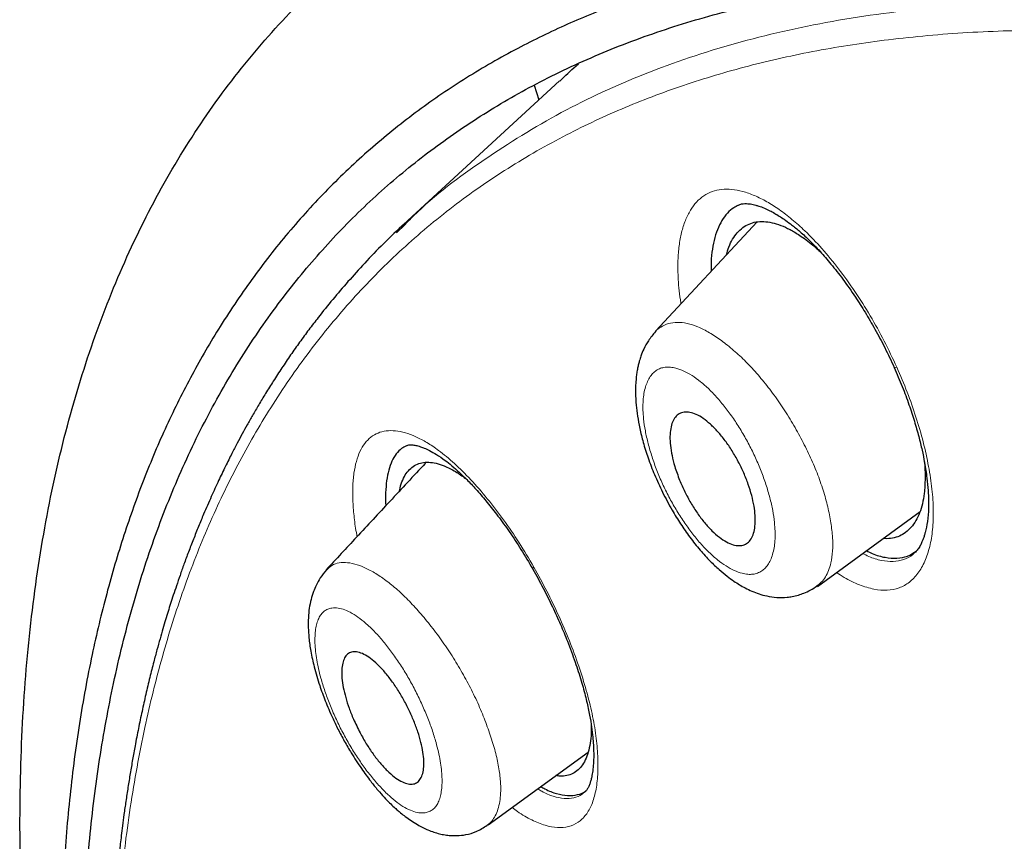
# Model space of a CAD drawing. Header units: millimetres. Extents: x 8 to 846, y 12 to 2113.
# Tile 190 of 256: x 671 to 684, y 740 to 750. Entities that reach past the tile are written whole.
import ezdxf

# ---------------------------------------------------------------- set-up
doc = ezdxf.new("R2010")
doc.units = ezdxf.units.MM

msp = doc.modelspace()

# ---------------------------------------------------------------- linework, layer by layer
at = {"color": 7, "linetype": 'Continuous', "lineweight": 30}
for p, q in [((677.928, 749.511), (675.952, 747.69)), ((677.606, 749.456), (677.664, 749.268)), ((680.431, 747.724), (679.144, 746.342)), ((675.864, 747.587), (675.971, 747.693)), ((679.142, 746.334), (679.147, 746.34)), ((681.192, 743.11), (682.492, 744.058)), ((674.975, 743.315), (674.978, 743.317)), ((681.19, 743.119), (681.187, 743.116)), ((677.022, 740.089), (678.289, 741.012)), ((677.019, 740.093), (677.011, 740.088))]:
    msp.add_line(p, q, dxfattribs=at)
at = {"color": 8, "linetype": 'Continuous', "lineweight": 0, "flags": 128}
for points in [[(682.198, 745.884), (682.177, 745.88), (682.166, 745.881), (682.165, 745.882)], [(677.602, 743.354), (677.59, 743.339), (677.588, 743.329), (677.589, 743.329)]]:
    msp.add_lwpolyline(points, dxfattribs=at)
at = {"color": 7, "linetype": 'Continuous', "lineweight": 30}
for points, knots in [([(672.676, 729.99), (672.556, 730.418), (672.269, 731.437), (671.91, 732.993), (671.584, 734.663), (671.34, 736.278), (671.176, 737.839), (671.093, 739.34), (671.091, 740.781), (671.169, 742.157), (671.329, 743.467), (671.57, 744.707), (671.893, 745.874), (672.295, 746.967), (672.776, 747.985), (673.335, 748.925), (673.97, 749.786), (674.681, 750.567), (675.466, 751.265), (676.325, 751.88), (677.255, 752.409), (678.255, 752.851), (679.324, 753.206), (680.459, 753.473), (681.657, 753.653), (682.916, 753.745), (684.234, 753.749), (685.608, 753.665), (687.037, 753.492), (688.517, 753.231), (690.047, 752.882), (691.622, 752.445), (693.24, 751.922), (694.898, 751.315), (696.592, 750.624), (698.32, 749.851), (700.078, 748.996), (701.862, 748.067), (703.071, 747.381), (703.676, 747.039)], [0, 0, 0, 0, 0.019713, 0.046944, 0.074175, 0.101405, 0.128636, 0.155866, 0.183096, 0.210326, 0.237556, 0.264787, 0.292018, 0.319248, 0.346478, 0.373708, 0.400938, 0.428167, 0.455397, 0.482626, 0.509856, 0.537086, 0.564316, 0.591546, 0.618777, 0.646009, 0.67324, 0.700472, 0.727704, 0.754937, 0.782168, 0.809397, 0.836625, 0.863853, 0.89108, 0.918308, 0.945537, 0.972767, 1, 1, 1, 1]), ([(703.096, 744.835), (702.67, 745.078), (701.818, 745.564), (700.554, 746.241), (699.302, 746.881), (698.063, 747.48), (696.836, 748.038), (695.625, 748.555), (694.466, 749.016), (693.362, 749.424), (692.311, 749.782), (691.28, 750.103), (690.27, 750.386), (689.281, 750.631), (688.277, 750.847), (687.264, 751.028), (686.246, 751.17), (685.257, 751.266), (684.299, 751.317), (683.369, 751.323), (682.468, 751.283), (681.62, 751.201), (680.825, 751.08), (680.081, 750.924), (679.365, 750.731), (678.679, 750.5), (678.022, 750.232), (677.375, 749.918), (676.743, 749.555), (676.131, 749.138), (675.556, 748.678), (675.017, 748.175), (674.516, 747.629), (674.052, 747.04), (673.637, 746.427), (673.269, 745.794), (672.946, 745.148), (672.659, 744.471), (672.406, 743.762), (672.187, 743.022), (671.998, 742.228), (671.841, 741.379), (671.722, 740.471), (671.643, 739.528), (671.606, 738.551), (671.609, 737.539), (671.655, 736.492), (671.738, 735.442), (671.857, 734.395), (672.007, 733.358), (672.191, 732.299), (672.41, 731.22), (672.663, 730.119), (672.958, 728.965), (673.299, 727.757), (673.689, 726.493), (674.118, 725.208), (674.59, 723.9), (674.956, 722.932), (675.175, 722.395), (675.211, 722.307)], [0, 0, 0, 0, 0.018168, 0.036326, 0.05449, 0.072678, 0.090907, 0.109193, 0.12745, 0.144099, 0.160687, 0.177227, 0.193733, 0.210217, 0.226691, 0.244922, 0.263088, 0.281207, 0.299295, 0.317369, 0.335446, 0.353633, 0.370294, 0.386921, 0.403527, 0.420126, 0.43673, 0.453352, 0.47143, 0.489483, 0.50753, 0.525589, 0.543676, 0.561809, 0.580088, 0.596812, 0.613478, 0.6301, 0.646693, 0.663272, 0.679851, 0.697876, 0.715884, 0.733894, 0.751926, 0.769998, 0.788132, 0.806388, 0.823086, 0.839733, 0.856345, 0.872937, 0.889527, 0.906128, 0.924161, 0.94219, 0.960234, 0.978314, 0.996452, 1, 1, 1, 1]), ([(672.774, 730.498), (672.697, 730.844), (672.516, 731.651), (672.295, 732.877), (672.104, 734.183), (671.969, 735.451), (671.892, 736.658), (671.868, 737.802), (671.894, 738.883), (671.97, 739.925), (672.096, 740.928), (672.275, 741.905), (672.509, 742.853), (672.802, 743.766), (673.15, 744.629), (673.553, 745.441), (674.011, 746.202), (674.513, 746.897), (675.053, 747.526), (675.629, 748.092), (676.25, 748.607), (676.917, 749.07), (677.639, 749.488), (678.42, 749.857), (679.261, 750.172), (680.148, 750.428), (681.083, 750.624), (682.065, 750.761), (683.07, 750.836), (684.092, 750.853), (685.128, 750.815), (686.198, 750.723), (687.302, 750.577), (688.458, 750.373), (689.666, 750.107), (690.926, 749.777), (692.221, 749.386), (693.549, 748.935), (694.909, 748.423), (696.268, 747.866), (697.62, 747.268), (698.959, 746.634), (700.313, 745.952), (701.681, 745.223), (703.094, 744.428), (704.55, 743.567), (706.048, 742.636), (707.557, 741.654), (709.076, 740.622), (710.603, 739.542), (712.103, 738.438), (713.573, 737.317), (715.009, 736.185), (716.44, 735.019), (717.865, 733.819), (719.319, 732.556), (720.799, 731.229), (722.301, 729.839), (723.789, 728.417), (725.264, 726.963), (726.726, 725.479), (728.143, 723.996), (729.513, 722.52), (730.832, 721.058), (732.128, 719.581), (733.399, 718.09), (734.674, 716.55), (735.949, 714.963), (737.221, 713.33), (738.459, 711.688), (739.664, 710.037), (740.838, 708.375), (741.956, 706.739), (743.017, 705.132), (744.019, 703.561), (744.982, 701.996), (745.907, 700.435), (746.811, 698.851), (747.689, 697.245), (748.536, 695.622), (749.337, 694.012), (750.091, 692.415), (750.799, 690.828), (751.447, 689.286), (752.037, 687.791), (752.568, 686.349), (753.05, 684.933), (753.487, 683.54), (753.738, 682.633), (753.863, 682.18)], [0, 0, 0, 0, 0.008873, 0.020679, 0.032492, 0.044329, 0.056196, 0.067367, 0.078527, 0.089693, 0.100878, 0.112097, 0.123866, 0.135632, 0.147411, 0.15922, 0.171075, 0.182968, 0.194159, 0.205335, 0.21651, 0.227697, 0.238908, 0.250662, 0.262423, 0.274204, 0.286022, 0.297892, 0.309776, 0.320948, 0.332108, 0.343269, 0.354442, 0.365641, 0.37739, 0.389157, 0.400957, 0.412804, 0.424713, 0.436642, 0.447833, 0.458988, 0.470119, 0.481238, 0.492359, 0.504221, 0.516068, 0.527916, 0.539778, 0.551671, 0.563569, 0.574734, 0.585862, 0.596964, 0.608054, 0.619142, 0.631031, 0.642892, 0.654742, 0.666596, 0.678467, 0.690375, 0.701567, 0.712717, 0.723838, 0.734943, 0.746043, 0.757899, 0.769729, 0.78155, 0.793378, 0.805228, 0.817142, 0.828356, 0.839535, 0.850691, 0.86184, 0.872996, 0.884798, 0.896581, 0.908362, 0.92016, 0.93199, 0.943921, 0.955167, 0.966383, 0.977584, 0.988784, 1, 1, 1, 1]), ([(677.931, 749.507), (677.998, 749.573), (678.075, 749.649), (678.159, 749.716), (678.169, 749.725)], [0, 0, 0, 0, 0.871148, 1, 1, 1, 1]), ([(680.19, 747.937), (680.204, 747.942), (680.23, 747.953), (680.271, 747.956), (680.309, 747.956), (680.344, 747.952), (680.378, 747.945), (680.412, 747.937), (680.459, 747.923), (680.518, 747.901), (680.586, 747.869), (680.649, 747.835), (680.71, 747.799), (680.777, 747.755), (680.859, 747.695), (680.963, 747.611), (681.089, 747.496), (681.225, 747.355), (681.37, 747.187), (681.52, 746.995), (681.664, 746.79), (681.8, 746.577), (681.925, 746.363), (682.05, 746.13), (682.126, 745.966), (682.165, 745.882)], [0, 0, 0, 0, 0.052278, 0.095931, 0.130863, 0.156915, 0.178692, 0.200592, 0.222616, 0.261256, 0.296411, 0.326618, 0.352638, 0.379269, 0.414179, 0.457374, 0.508856, 0.568821, 0.625476, 0.688272, 0.757216, 0.81293, 0.872007, 0.93438, 1, 1, 1, 1]), ([(680.192, 747.934), (680.172, 747.925), (680.121, 747.901), (680.051, 747.837), (679.981, 747.744), (679.925, 747.628), (679.883, 747.494), (679.856, 747.342), (679.844, 747.209), (679.846, 747.123), (679.847, 747.097)], [0, 0, 0, 0, 0.086391, 0.227459, 0.369481, 0.514034, 0.657526, 0.799217, 0.940624, 1, 1, 1, 1]), ([(675.964, 747.702), (675.874, 747.618), (675.7, 747.454), (675.463, 747.207), (675.25, 746.972), (675.056, 746.745), (674.892, 746.541), (674.752, 746.359), (674.636, 746.201), (674.522, 746.04), (674.411, 745.876), (674.305, 745.714), (674.208, 745.558), (674.12, 745.413), (674.042, 745.28), (673.973, 745.157), (673.908, 745.039), (673.844, 744.919), (673.773, 744.782), (673.695, 744.625), (673.607, 744.444), (673.515, 744.242), (673.43, 744.048), (673.355, 743.867), (673.291, 743.707), (673.23, 743.548), (673.173, 743.395), (673.123, 743.253), (673.078, 743.123), (673.038, 743.003), (673.003, 742.894), (672.97, 742.79), (672.938, 742.684), (672.904, 742.569), (672.867, 742.442), (672.829, 742.303), (672.785, 742.14), (672.738, 741.952), (672.688, 741.743), (672.64, 741.528), (672.595, 741.311), (672.555, 741.107), (672.521, 740.917), (672.491, 740.742), (672.462, 740.566), (672.436, 740.392), (672.413, 740.23), (672.394, 740.085), (672.379, 739.961), (672.366, 739.855), (672.356, 739.763), (672.346, 739.675), (672.336, 739.571), (672.323, 739.445), (672.31, 739.298), (672.296, 739.136), (672.282, 738.95), (672.268, 738.737), (672.255, 738.496), (672.244, 738.243), (672.236, 737.987), (672.23, 737.732), (672.227, 737.413), (672.229, 737.032), (672.238, 736.591), (672.255, 736.16), (672.278, 735.743), (672.306, 735.339), (672.347, 734.849), (672.406, 734.26), (672.469, 733.746), (672.514, 733.409), (672.536, 733.254), (672.559, 733.1), (672.582, 732.946), (672.605, 732.792), (672.631, 732.631), (672.661, 732.444), (672.699, 732.222), (672.744, 731.963), (672.797, 731.674), (672.858, 731.354), (672.908, 731.105), (672.938, 730.962), (672.943, 730.936)], [0, 0, 0, 0, 0.024374, 0.047361, 0.068962, 0.089466, 0.109966, 0.123445, 0.136969, 0.150538, 0.16414, 0.177585, 0.190068, 0.201497, 0.21187, 0.22119, 0.229768, 0.238779, 0.248333, 0.260313, 0.273452, 0.287881, 0.303597, 0.314269, 0.325461, 0.336507, 0.346739, 0.356158, 0.364763, 0.372556, 0.379536, 0.385994, 0.392582, 0.399895, 0.407932, 0.416694, 0.426179, 0.438516, 0.451548, 0.464584, 0.47761, 0.490636, 0.50087, 0.511103, 0.521334, 0.531552, 0.541053, 0.549116, 0.556121, 0.562068, 0.566956, 0.57153, 0.576892, 0.584238, 0.59244, 0.601279, 0.610757, 0.622871, 0.635888, 0.649545, 0.66307, 0.676413, 0.689572, 0.712612, 0.735052, 0.756631, 0.777223, 0.796828, 0.815866, 0.848306, 0.880909, 0.888116, 0.895279, 0.902399, 0.909475, 0.916507, 0.92364, 0.9316, 0.942059, 0.953782, 0.96677, 0.981026, 0.996552, 1, 1, 1, 1]), ([(680.041, 747.306), (680.051, 747.34), (680.071, 747.414), (680.118, 747.508), (680.177, 747.59), (680.246, 747.655), (680.326, 747.701), (680.415, 747.727), (680.512, 747.732), (680.617, 747.718), (680.728, 747.684), (680.846, 747.63), (680.981, 747.549), (681.113, 747.454), (681.204, 747.369), (681.239, 747.337)], [0, 0, 0, 0, 0.066217, 0.142868, 0.21945, 0.29746, 0.374049, 0.450026, 0.52622, 0.602467, 0.678505, 0.755138, 0.83315, 0.935915, 1, 1, 1, 1]), ([(679.142, 746.335), (679.111, 746.298), (679.055, 746.231), (678.996, 746.123), (678.96, 746.035), (678.938, 745.966), (678.924, 745.91), (678.912, 745.856), (678.903, 745.797), (678.892, 745.7), (678.887, 745.57), (678.896, 745.411), (678.915, 745.261), (678.943, 745.104), (678.986, 744.928), (679.048, 744.732), (679.129, 744.521), (679.231, 744.298), (679.343, 744.089), (679.46, 743.898), (679.578, 743.728), (679.704, 743.57), (679.829, 743.434), (679.943, 743.325), (680.043, 743.242), (680.129, 743.18), (680.205, 743.131), (680.281, 743.088), (680.364, 743.048), (680.455, 743.013), (680.56, 742.984), (680.681, 742.968), (680.788, 742.969), (680.879, 742.982), (680.95, 742.999), (681.028, 743.025), (681.109, 743.063), (681.162, 743.098), (681.191, 743.117)], [0, 0, 0, 0, 0.035031, 0.06325, 0.084793, 0.099838, 0.111851, 0.124652, 0.138239, 0.152608, 0.191685, 0.225076, 0.254363, 0.286648, 0.322702, 0.362502, 0.404977, 0.449931, 0.497525, 0.535058, 0.574235, 0.615006, 0.653386, 0.687184, 0.716333, 0.740768, 0.760444, 0.779348, 0.801312, 0.823603, 0.846934, 0.875976, 0.906208, 0.920527, 0.938711, 0.955541, 0.976033, 1, 1, 1, 1]), ([(682.165, 745.882), (682.2, 745.801), (682.268, 745.644), (682.352, 745.415), (682.421, 745.204), (682.476, 745.012), (682.518, 744.838), (682.554, 744.661), (682.58, 744.489), (682.595, 744.33), (682.601, 744.204), (682.6, 744.071), (682.588, 743.93), (682.566, 743.818), (682.546, 743.75), (682.532, 743.709), (682.515, 743.666), (682.493, 743.622), (682.463, 743.573), (682.438, 743.548), (682.424, 743.534)], [0, 0, 0, 0, 0.0761463, 0.147588, 0.2142609, 0.2761222, 0.333159, 0.3853847, 0.4547586, 0.513516, 0.5617701, 0.6025903, 0.6811456, 0.757271, 0.7836423, 0.8107357, 0.8402926, 0.8812382, 0.934579, 1, 1, 1, 1]), ([(679.448, 744.454), (679.426, 744.513), (679.387, 744.618), (679.35, 744.766), (679.329, 744.894), (679.324, 745.009), (679.332, 745.109), (679.356, 745.192), (679.392, 745.256), (679.442, 745.299), (679.504, 745.32), (679.577, 745.317), (679.658, 745.291), (679.747, 745.239), (679.839, 745.165), (679.933, 745.07), (680.026, 744.956), (680.113, 744.828), (680.192, 744.69), (680.262, 744.546), (680.319, 744.402), (680.363, 744.261), (680.392, 744.127), (680.407, 744.004), (680.407, 743.894), (680.393, 743.8), (680.364, 743.724), (680.322, 743.668), (680.268, 743.633), (680.202, 743.622), (680.126, 743.633), (680.041, 743.669), (679.951, 743.729), (679.857, 743.812), (679.763, 743.914), (679.673, 744.034), (679.588, 744.166), (679.511, 744.308), (679.469, 744.405), (679.448, 744.454)], [0, 0, 0, 0, 0.033628, 0.060335, 0.08704, 0.113097, 0.139152, 0.164893, 0.190632, 0.216527, 0.242421, 0.268899, 0.295378, 0.322625, 0.349875, 0.37772, 0.405569, 0.433554, 0.461541, 0.48916, 0.516779, 0.543714, 0.570648, 0.596881, 0.623112, 0.648907, 0.674699, 0.700497, 0.726294, 0.752556, 0.778819, 0.805825, 0.832836, 0.860531, 0.888231, 0.916177, 0.944125, 0.972062, 1, 1, 1, 1]), ([(675.988, 744.891), (675.967, 744.88), (675.919, 744.855), (675.858, 744.789), (675.803, 744.698), (675.762, 744.584), (675.736, 744.45), (675.723, 744.299), (675.725, 744.186), (675.727, 744.13)], [0, 0, 0, 0, 0.110017, 0.257746, 0.405974, 0.553519, 0.702062, 0.853254, 1, 1, 1, 1]), ([(675.987, 744.891), (675.994, 744.894), (676.007, 744.899), (676.026, 744.902), (676.043, 744.902), (676.06, 744.902), (676.08, 744.9), (676.106, 744.896), (676.134, 744.889), (676.17, 744.878), (676.219, 744.86), (676.286, 744.829), (676.373, 744.779), (676.468, 744.714), (676.566, 744.637), (676.662, 744.551), (676.77, 744.447), (676.887, 744.321), (677.015, 744.172), (677.151, 743.999), (677.294, 743.801), (677.443, 743.577), (677.539, 743.413), (677.588, 743.329)], [0, 0, 0, 0, 0.046963, 0.085969, 0.116901, 0.139629, 0.166625, 0.191456, 0.216523, 0.242413, 0.275586, 0.317889, 0.369366, 0.430057, 0.475754, 0.525803, 0.58027, 0.639199, 0.7026, 0.770448, 0.84268, 0.919216, 1, 1, 1, 1]), ([(676.238, 744.679), (676.234, 744.675), (676.081, 744.51), (675.786, 744.194), (675.368, 743.744), (675.099, 743.456), (674.971, 743.319)], [0, 0, 0, 0, 0.008528, 0.361028, 0.694933, 1, 1, 1, 1]), ([(675.901, 744.317), (675.903, 744.329), (675.912, 744.382), (675.94, 744.458), (675.985, 744.543), (676.041, 744.607), (676.108, 744.652), (676.184, 744.678), (676.27, 744.685), (676.364, 744.671), (676.477, 744.634), (676.601, 744.574), (676.695, 744.507), (676.737, 744.477)], [0, 0, 0, 0, 0.02985, 0.124191, 0.216813, 0.308696, 0.400842, 0.49305, 0.585008, 0.677684, 0.772027, 0.896307, 1, 1, 1, 1]), ([(682.544, 744.704), (682.544, 744.701), (682.556, 744.621), (682.558, 744.478), (682.55, 744.298), (682.524, 744.154), (682.489, 744.038), (682.441, 743.939), (682.382, 743.856), (682.312, 743.791), (682.233, 743.744), (682.144, 743.719), (682.074, 743.711), (682.032, 743.717), (682.026, 743.718)], [0, 0, 0, 0, 0.0045, 0.126249, 0.247322, 0.339222, 0.430497, 0.52209, 0.614936, 0.708142, 0.799854, 0.891032, 0.982655, 1, 1, 1, 1]), ([(681.813, 743.563), (681.838, 743.55), (681.921, 743.508), (682.052, 743.473), (682.202, 743.461), (682.334, 743.486), (682.407, 743.531), (682.442, 743.554)], [0, 0, 0, 0, 0.100296, 0.33242, 0.560058, 0.787282, 1, 1, 1, 1]), ([(674.978, 743.319), (674.95, 743.286), (674.899, 743.226), (674.847, 743.131), (674.807, 743.037), (674.778, 742.941), (674.756, 742.832), (674.745, 742.714), (674.744, 742.589), (674.753, 742.448), (674.777, 742.282), (674.821, 742.082), (674.883, 741.871), (674.961, 741.656), (675.04, 741.47), (675.122, 741.3), (675.202, 741.149), (675.3, 740.981), (675.412, 740.809), (675.526, 740.653), (675.623, 740.534), (675.703, 740.443), (675.771, 740.373), (675.827, 740.319), (675.874, 740.278), (675.921, 740.237), (675.979, 740.192), (676.049, 740.142), (676.123, 740.096), (676.194, 740.057), (676.264, 740.025), (676.334, 739.998), (676.406, 739.978), (676.477, 739.963), (676.551, 739.954), (676.64, 739.953), (676.75, 739.965), (676.883, 740.004), (676.967, 740.057), (677.012, 740.086)], [0, 0, 0, 0, 0.031345, 0.056792, 0.076376, 0.101419, 0.128636, 0.157386, 0.186386, 0.216004, 0.253196, 0.295776, 0.343794, 0.383425, 0.426184, 0.456435, 0.488119, 0.520453, 0.564898, 0.604093, 0.633486, 0.658966, 0.680467, 0.697961, 0.711436, 0.723325, 0.740248, 0.761048, 0.783956, 0.80333, 0.820183, 0.839119, 0.856441, 0.873428, 0.890286, 0.908019, 0.932344, 0.963157, 1, 1, 1, 1]), ([(677.588, 743.329), (677.633, 743.249), (677.72, 743.093), (677.836, 742.857), (677.939, 742.632), (678.036, 742.397), (678.125, 742.157), (678.202, 741.919), (678.259, 741.708), (678.301, 741.525), (678.328, 741.368), (678.346, 741.237), (678.355, 741.129), (678.359, 741.042), (678.361, 740.954), (678.358, 740.866), (678.349, 740.774), (678.337, 740.704), (678.323, 740.649), (678.31, 740.606), (678.291, 740.563), (678.272, 740.529), (678.259, 740.516), (678.252, 740.509)], [0, 0, 0, 0, 0.066759, 0.130372, 0.190774, 0.247917, 0.318991, 0.384261, 0.443813, 0.497743, 0.545952, 0.588436, 0.625233, 0.656374, 0.681889, 0.724179, 0.766006, 0.807581, 0.833865, 0.864084, 0.898876, 0.94381, 1, 1, 1, 1]), ([(675.402, 741.256), (675.373, 741.314), (675.321, 741.417), (675.261, 741.569), (675.218, 741.704), (675.187, 741.832), (675.17, 741.949), (675.168, 742.052), (675.179, 742.139), (675.204, 742.207), (675.242, 742.256), (675.293, 742.281), (675.356, 742.284), (675.43, 742.262), (675.512, 742.216), (675.599, 742.146), (675.69, 742.055), (675.78, 741.945), (675.867, 741.822), (675.948, 741.687), (676.021, 741.548), (676.084, 741.406), (676.136, 741.267), (676.174, 741.134), (676.2, 741.01), (676.211, 740.898), (676.209, 740.801), (676.192, 740.721), (676.162, 740.66), (676.119, 740.62), (676.063, 740.602), (675.996, 740.609), (675.919, 740.64), (675.834, 740.696), (675.745, 740.774), (675.655, 740.872), (675.565, 740.988), (675.479, 741.116), (675.428, 741.209), (675.402, 741.256)], [0, 0, 0, 0, 0.033628, 0.060335, 0.08704, 0.113097, 0.139152, 0.164893, 0.190632, 0.216527, 0.242421, 0.268899, 0.295378, 0.322625, 0.349875, 0.37772, 0.405569, 0.433554, 0.461541, 0.48916, 0.516779, 0.543714, 0.570648, 0.596881, 0.623112, 0.648907, 0.674699, 0.700497, 0.726294, 0.752556, 0.778819, 0.805825, 0.832836, 0.860531, 0.888231, 0.916177, 0.944125, 0.972062, 1, 1, 1, 1]), ([(678.329, 741.358), (678.329, 741.333), (678.331, 741.26), (678.321, 741.152), (678.299, 741.034), (678.265, 740.932), (678.22, 740.848), (678.164, 740.783), (678.098, 740.737), (678.022, 740.711), (677.949, 740.704), (677.9, 740.712), (677.882, 740.715)], [0, 0, 0, 0, 0.0557179, 0.1656866, 0.2771599, 0.3890657, 0.4991771, 0.6086483, 0.7186536, 0.8278189, 0.937048, 1, 1, 1, 1]), ([(677.691, 740.576), (677.708, 740.566), (677.778, 740.523), (677.893, 740.483), (678.033, 740.456), (678.156, 740.47), (678.235, 740.495), (678.265, 740.525), (678.267, 740.527)], [0, 0, 0, 0, 0.070173, 0.2971862, 0.5268755, 0.7582561, 0.9851654, 1, 1, 1, 1])]:
    msp.add_open_spline(points, degree=3, knots=knots, dxfattribs=at)
at = {"color": 8, "linetype": 'Continuous', "lineweight": 0}
for points, knots in [([(675.971, 747.693), (676.024, 747.746), (676.344, 748.069), (677.019, 748.561), (677.997, 749.16), (679.066, 749.643), (680.215, 750.022), (681.448, 750.295), (682.761, 750.461), (684.152, 750.519), (685.613, 750.469), (687.135, 750.311), (688.717, 750.046), (690.358, 749.673), (692.06, 749.193), (693.82, 748.605), (695.63, 747.913), (697.48, 747.121), (699.362, 746.232), (701.274, 745.246), (703.216, 744.166), (705.188, 742.989), (707.187, 741.717), (709.205, 740.355), (711.23, 738.913), (713.253, 737.395), (715.272, 735.806), (717.288, 734.142), (719.302, 732.405), (721.308, 730.596), (723.298, 728.724), (725.259, 726.801), (727.185, 724.834), (729.075, 722.825), (730.93, 720.773), (732.75, 718.677), (734.528, 716.543), (736.256, 714.381), (737.925, 712.203), (739.529, 710.016), (741.07, 707.822), (742.546, 705.62), (743.959, 703.41), (745.302, 701.199), (746.568, 698.998), (747.749, 696.82), (748.845, 694.671), (749.854, 692.55), (750.779, 690.456), (751.618, 688.392), (752.367, 686.361), (753.031, 684.368), (753.391, 683.082), (753.572, 682.44)], [0, 0, 0, 0, 0.003955, 0.02395, 0.043837, 0.063668, 0.083489, 0.10335, 0.123297, 0.143337, 0.163333, 0.183211, 0.203037, 0.22286, 0.242728, 0.262709, 0.28275, 0.302713, 0.322583, 0.342407, 0.362234, 0.382112, 0.402091, 0.422133, 0.442102, 0.461966, 0.481791, 0.501626, 0.521517, 0.541529, 0.561572, 0.58151, 0.601369, 0.621196, 0.641037, 0.660942, 0.680959, 0.700987, 0.720914, 0.740777, 0.76061, 0.780457, 0.800372, 0.820404, 0.840435, 0.860347, 0.88019, 0.900012, 0.919862, 0.939799, 0.959828, 0.979908, 1, 1, 1, 1]), ([(753.219, 682.358), (753.088, 682.833), (752.825, 683.783), (752.362, 685.244), (751.849, 686.731), (751.282, 688.247), (750.664, 689.788), (750.01, 691.317), (749.325, 692.828), (748.613, 694.32), (747.86, 695.823), (747.066, 697.337), (746.216, 698.89), (745.308, 700.481), (744.339, 702.107), (743.328, 703.741), (742.272, 705.382), (741.175, 707.029), (740.062, 708.644), (738.94, 710.22), (737.813, 711.755), (736.659, 713.28), (735.477, 714.795), (734.243, 716.33), (732.958, 717.881), (731.62, 719.447), (730.255, 720.997), (728.863, 722.53), (727.45, 724.041), (726.048, 725.496), (724.663, 726.892), (723.297, 728.231), (721.918, 729.543), (720.528, 730.827), (719.099, 732.108), (717.634, 733.381), (716.134, 734.641), (714.627, 735.864), (713.115, 737.048), (711.601, 738.192), (710.119, 739.271), (708.675, 740.283), (707.268, 741.231), (705.87, 742.136), (704.481, 742.996), (703.074, 743.828), (701.652, 744.628), (700.219, 745.39), (698.803, 746.098), (697.405, 746.753), (696.024, 747.353), (694.69, 747.889), (693.405, 748.362), (692.172, 748.772), (690.968, 749.129), (689.791, 749.434), (688.621, 749.69), (687.459, 749.895), (686.311, 750.044), (685.201, 750.132), (684.127, 750.161), (683.089, 750.131), (682.106, 750.042), (681.181, 749.9), (680.314, 749.707), (679.489, 749.461), (678.705, 749.162), (677.949, 748.804), (677.222, 748.384), (676.531, 747.897), (675.889, 747.353), (675.297, 746.752), (674.755, 746.094), (674.272, 745.395), (673.847, 744.659), (673.479, 743.892), (673.161, 743.082), (672.89, 742.227), (672.663, 741.307), (672.483, 740.321), (672.355, 739.267), (672.282, 738.168), (672.265, 737.026), (672.303, 735.839), (672.395, 734.636), (672.537, 733.419), (672.72, 732.206), (672.882, 731.374), (672.962, 730.963)], [0, 0, 0, 0, 0.011985, 0.023956, 0.035931, 0.047929, 0.059969, 0.071978, 0.08323, 0.094455, 0.105668, 0.116881, 0.128112, 0.139963, 0.151821, 0.163705, 0.175629, 0.187611, 0.199607, 0.210866, 0.222098, 0.233314, 0.244529, 0.255756, 0.267661, 0.279571, 0.291503, 0.303471, 0.315491, 0.327453, 0.338658, 0.349851, 0.361044, 0.37225, 0.38348, 0.395387, 0.407297, 0.419225, 0.431185, 0.443193, 0.455186, 0.466436, 0.477663, 0.488878, 0.500096, 0.511327, 0.52324, 0.535138, 0.547037, 0.558951, 0.570896, 0.58291, 0.594217, 0.605485, 0.616727, 0.627956, 0.639184, 0.65109, 0.662971, 0.674841, 0.686715, 0.698608, 0.71061, 0.721928, 0.733203, 0.744449, 0.755678, 0.766905, 0.778824, 0.790725, 0.802622, 0.814532, 0.82647, 0.838478, 0.849776, 0.86103, 0.872254, 0.883463, 0.894671, 0.906677, 0.918646, 0.930596, 0.942545, 0.95451, 0.96649, 0.977754, 0.989001, 1, 1, 1, 1]), ([(679.467, 746.689), (679.464, 746.705), (679.441, 746.826), (679.428, 747.01), (679.424, 747.238), (679.439, 747.425), (679.47, 747.594), (679.518, 747.745), (679.582, 747.875), (679.66, 747.98), (679.752, 748.059), (679.858, 748.113), (679.977, 748.14), (680.106, 748.141), (680.247, 748.114), (680.396, 748.061), (680.551, 747.985), (680.71, 747.884), (680.871, 747.76), (681.052, 747.598), (681.251, 747.391), (681.463, 747.133), (681.669, 746.846), (681.863, 746.539), (682.042, 746.217), (682.146, 745.996), (682.198, 745.884)], [0, 0, 0, 0, 0.008139, 0.06017, 0.09925, 0.138092, 0.17712, 0.216753, 0.256555, 0.295624, 0.334394, 0.373308, 0.412306, 0.451132, 0.490225, 0.530014, 0.569528, 0.608544, 0.647476, 0.686741, 0.738609, 0.790516, 0.843395, 0.895991, 0.947889, 1, 1, 1, 1]), ([(679.147, 746.34), (679.147, 746.34), (679.165, 746.363), (679.216, 746.399), (679.305, 746.442), (679.417, 746.457), (679.542, 746.444), (679.679, 746.399), (679.825, 746.325), (679.977, 746.226), (680.132, 746.102), (680.288, 745.957), (680.441, 745.791), (680.59, 745.608), (680.731, 745.41), (680.864, 745.202), (680.987, 744.986), (681.096, 744.766), (681.191, 744.545), (681.268, 744.327), (681.328, 744.114), (681.352, 743.982), (681.364, 743.916)], [0, 0, 0, 0, 0.000327, 0.040633, 0.094297, 0.147741, 0.200843, 0.25378, 0.307003, 0.360436, 0.41391, 0.467243, 0.520292, 0.573149, 0.626143, 0.679277, 0.732506, 0.78579, 0.839133, 0.89261, 0.946254, 1, 1, 1, 1]), ([(680.649, 743.918), (680.643, 743.968), (680.629, 744.07), (680.592, 744.232), (680.543, 744.399), (680.482, 744.569), (680.411, 744.738), (680.329, 744.904), (680.239, 745.065), (680.142, 745.218), (680.038, 745.361), (679.931, 745.492), (679.822, 745.608), (679.713, 745.704), (679.605, 745.782), (679.501, 745.839), (679.409, 745.872), (679.33, 745.886), (679.265, 745.886), (679.205, 745.873), (679.152, 745.846), (679.105, 745.806), (679.066, 745.754), (679.034, 745.691), (679.009, 745.616), (678.992, 745.533), (678.983, 745.44), (678.982, 745.34), (678.991, 745.22), (679.012, 745.079), (679.048, 744.917), (679.097, 744.749), (679.158, 744.579), (679.23, 744.409), (679.311, 744.243), (679.402, 744.082), (679.499, 743.929), (679.603, 743.785), (679.71, 743.654), (679.819, 743.539), (679.928, 743.443), (680.036, 743.365), (680.141, 743.308), (680.232, 743.275), (680.311, 743.261), (680.376, 743.262), (680.436, 743.276), (680.489, 743.303), (680.535, 743.342), (680.575, 743.394), (680.607, 743.457), (680.631, 743.532), (680.649, 743.616), (680.657, 743.709), (680.659, 743.809), (680.652, 743.882), (680.649, 743.918)], [0, 0, 0, 0, 0.020726, 0.041665, 0.062465, 0.083541, 0.104245, 0.124919, 0.145749, 0.166473, 0.187421, 0.208549, 0.229258, 0.249912, 0.270664, 0.291379, 0.312424, 0.328318, 0.343915, 0.359382, 0.374892, 0.390346, 0.406126, 0.421744, 0.437357, 0.453186, 0.468774, 0.484278, 0.499858, 0.520633, 0.541402, 0.562507, 0.583514, 0.604241, 0.625028, 0.645721, 0.66671, 0.687516, 0.708737, 0.729451, 0.750027, 0.770826, 0.791549, 0.812562, 0.828429, 0.84402, 0.859505, 0.875054, 0.890486, 0.905938, 0.921574, 0.937547, 0.953175, 0.96876, 0.984485, 1, 1, 1, 1]), ([(682.198, 745.884), (682.243, 745.779), (682.334, 745.568), (682.445, 745.25), (682.536, 744.935), (682.604, 744.629), (682.648, 744.339), (682.664, 744.07), (682.655, 743.826), (682.619, 743.609), (682.556, 743.423), (682.47, 743.27), (682.361, 743.157), (682.23, 743.085), (682.079, 743.056), (681.91, 743.068), (681.726, 743.125), (681.566, 743.197), (681.466, 743.265), (681.434, 743.287)], [0, 0, 0, 0, 0.060521, 0.120817, 0.181787, 0.243513, 0.304003, 0.364234, 0.424736, 0.485043, 0.546165, 0.607787, 0.668042, 0.728003, 0.788374, 0.848651, 0.909905, 0.970872, 1, 1, 1, 1]), ([(675.364, 743.741), (675.363, 743.748), (675.345, 743.831), (675.326, 743.98), (675.308, 744.184), (675.307, 744.373), (675.322, 744.545), (675.352, 744.695), (675.398, 744.822), (675.46, 744.925), (675.537, 745.003), (675.627, 745.056), (675.731, 745.082), (675.847, 745.083), (675.973, 745.059), (676.107, 745.009), (676.248, 744.934), (676.411, 744.824), (676.597, 744.671), (676.804, 744.465), (677.013, 744.225), (677.219, 743.957), (677.418, 743.667), (677.541, 743.458), (677.602, 743.354)], [0, 0, 0, 0, 0.003971, 0.0469212, 0.0900772, 0.133902, 0.1779173, 0.2211187, 0.263988, 0.3070177, 0.3501436, 0.3930772, 0.4363039, 0.4802993, 0.5239918, 0.5671347, 0.6101855, 0.6536051, 0.7109532, 0.7683511, 0.8268292, 0.8849823, 0.9423702, 1, 1, 1, 1]), ([(681.364, 743.916), (681.372, 743.852), (681.389, 743.725), (681.388, 743.555), (681.37, 743.417), (681.337, 743.309), (681.296, 743.227), (681.247, 743.162), (681.208, 743.132), (681.19, 743.119)], [0, 0, 0, 0, 0.170482, 0.340555, 0.51004, 0.637173, 0.765202, 0.893998, 1, 1, 1, 1]), ([(681.765, 743.528), (681.791, 743.515), (681.874, 743.471), (682.004, 743.434), (682.154, 743.418), (682.287, 743.446), (682.374, 743.486), (682.411, 743.525), (682.416, 743.53)], [0, 0, 0, 0, 0.099541, 0.317866, 0.535395, 0.751863, 0.968167, 1, 1, 1, 1]), ([(674.978, 743.317), (675, 743.338), (675.045, 743.381), (675.135, 743.412), (675.242, 743.415), (675.364, 743.388), (675.496, 743.334), (675.636, 743.253), (675.782, 743.147), (675.932, 743.018), (676.082, 742.865), (676.231, 742.695), (676.377, 742.508), (676.517, 742.308), (676.65, 742.098), (676.772, 741.881), (676.881, 741.661), (676.976, 741.44), (677.026, 741.298), (677.051, 741.226)], [0, 0, 0, 0, 0.053799, 0.112754, 0.171526, 0.230616, 0.289938, 0.349307, 0.408519, 0.467415, 0.526099, 0.584933, 0.643924, 0.703021, 0.762178, 0.821401, 0.880773, 0.94033, 1, 1, 1, 1]), ([(677.602, 743.354), (677.658, 743.253), (677.769, 743.051), (677.92, 742.737), (678.055, 742.419), (678.173, 742.102), (678.27, 741.792), (678.343, 741.496), (678.392, 741.216), (678.416, 740.957), (678.415, 740.722), (678.39, 740.516), (678.34, 740.344), (678.264, 740.211), (678.166, 740.116), (678.045, 740.063), (677.904, 740.051), (677.748, 740.078), (677.577, 740.148), (677.436, 740.227), (677.35, 740.294), (677.328, 740.311)], [0, 0, 0, 0, 0.0543586, 0.1085183, 0.1632875, 0.2187319, 0.2730663, 0.327168, 0.3815129, 0.4356829, 0.4905851, 0.5459343, 0.6000586, 0.6539191, 0.7081432, 0.762287, 0.81731, 0.8720732, 0.9262482, 0.980745, 1, 1, 1, 1]), ([(676.364, 741.133), (676.348, 741.188), (676.315, 741.296), (676.252, 741.464), (676.179, 741.634), (676.098, 741.801), (676.009, 741.963), (675.914, 742.117), (675.815, 742.262), (675.712, 742.396), (675.607, 742.516), (675.502, 742.621), (675.399, 742.707), (675.301, 742.772), (675.208, 742.816), (675.122, 742.839), (675.05, 742.839), (674.992, 742.824), (674.946, 742.797), (674.908, 742.758), (674.877, 742.706), (674.853, 742.643), (674.838, 742.568), (674.83, 742.483), (674.829, 742.39), (674.837, 742.288), (674.852, 742.18), (674.874, 742.067), (674.908, 741.935), (674.954, 741.785), (675.017, 741.617), (675.09, 741.447), (675.171, 741.279), (675.26, 741.117), (675.355, 740.962), (675.455, 740.817), (675.558, 740.684), (675.664, 740.563), (675.769, 740.458), (675.871, 740.372), (675.969, 740.307), (676.062, 740.263), (676.149, 740.241), (676.22, 740.241), (676.278, 740.257), (676.324, 740.283), (676.362, 740.323), (676.393, 740.375), (676.416, 740.438), (676.432, 740.512), (676.44, 740.597), (676.44, 740.691), (676.433, 740.792), (676.417, 740.9), (676.395, 741.014), (676.374, 741.094), (676.364, 741.133)], [0, 0, 0, 0, 0.020726, 0.041665, 0.062465, 0.083541, 0.104245, 0.124919, 0.145749, 0.166473, 0.187421, 0.208549, 0.229258, 0.249912, 0.270664, 0.291379, 0.312424, 0.328318, 0.343915, 0.359382, 0.374892, 0.390346, 0.406126, 0.421744, 0.437357, 0.453186, 0.468774, 0.484278, 0.499858, 0.520633, 0.541402, 0.562507, 0.583514, 0.604241, 0.625028, 0.645721, 0.66671, 0.687516, 0.708737, 0.729451, 0.750027, 0.770826, 0.791549, 0.812562, 0.828429, 0.84402, 0.859505, 0.875054, 0.890486, 0.905938, 0.921574, 0.937547, 0.953175, 0.96876, 0.984485, 1, 1, 1, 1]), ([(677.051, 741.226), (677.073, 741.156), (677.117, 741.017), (677.159, 740.821), (677.181, 740.655), (677.184, 740.519), (677.176, 740.408), (677.156, 740.309), (677.125, 740.223), (677.082, 740.153), (677.047, 740.11), (677.023, 740.095), (677.019, 740.093)], [0, 0, 0, 0, 0.130999, 0.261683, 0.391915, 0.489605, 0.587982, 0.686949, 0.786274, 0.885683, 0.984899, 1, 1, 1, 1]), ([(677.651, 740.547), (677.668, 740.536), (677.737, 740.491), (677.85, 740.448), (677.987, 740.419), (678.109, 740.43), (678.193, 740.458), (678.23, 740.495), (678.238, 740.503)], [0, 0, 0, 0, 0.070189, 0.287248, 0.504848, 0.722268, 0.938895, 1, 1, 1, 1])]:
    msp.add_open_spline(points, degree=3, knots=knots, dxfattribs=at)

doc.saveas('drawing.dxf')
